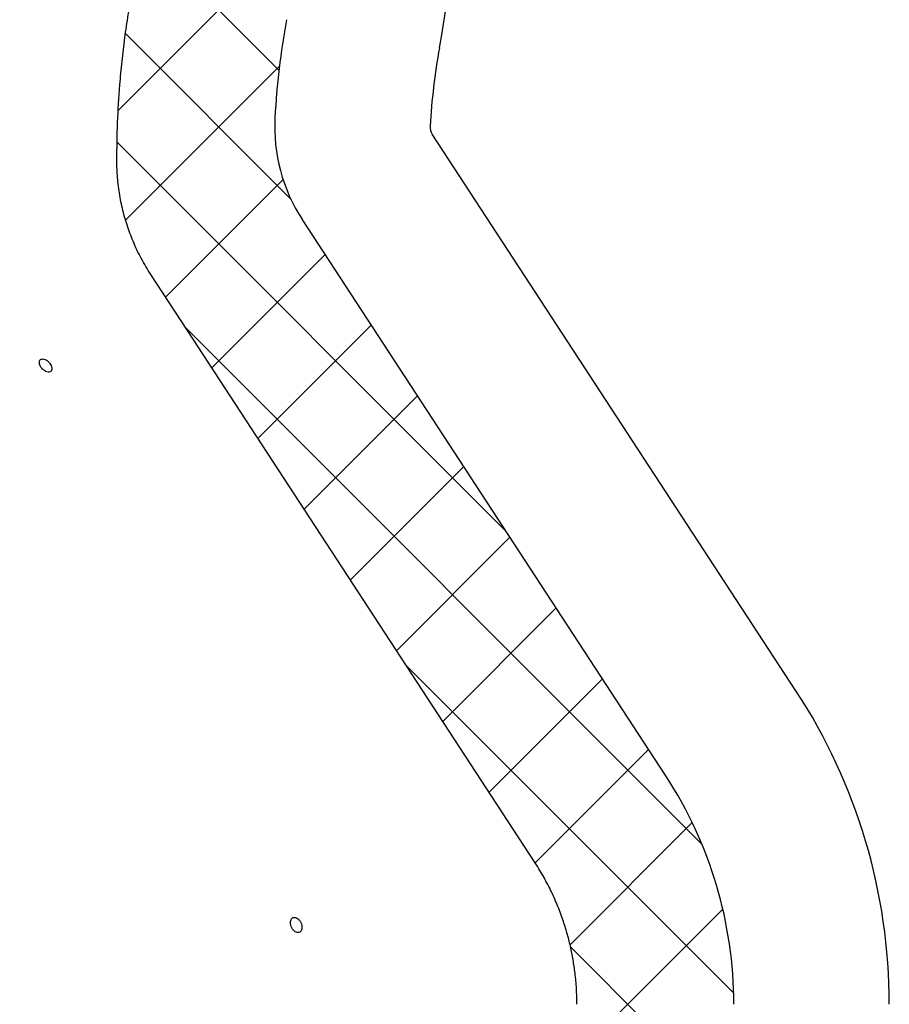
# Model space of a CAD drawing. Header units: millimetres. Extents: x 8 to 862, y 8 to 585.
# Tile 73 of 84: x 753 to 787, y 337 to 375. Entities that reach past the tile are written whole.
import ezdxf

# ---------------------------------------------------------------- set-up
doc = ezdxf.new("R2010")
doc.units = ezdxf.units.MM
doc.layers.add('HATCH', color=3, linetype='Continuous')
doc.layers.add('OUTLINE', color=7, linetype='Continuous', lineweight=25)

msp = doc.modelspace()

# ---------------------------------------------------------------- hatches: boundary and pattern name
at = {"layer": 'HATCH'}
h = msp.add_hatch(dxfattribs=at)
h.set_pattern_fill('NET', color=256, angle=45.0000000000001, style=0)
h.set_pattern_definition([(45.0000000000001, (0, 0), (-2.245064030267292, 2.245064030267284), []), (135.0000000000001, (0, 0), (-2.245064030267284, -2.245064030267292), [])])
edge = h.paths.add_edge_path(flags=0)
edge.add_line((759.4817372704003, 410.8363863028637), (753.4332081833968, 410.8363863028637))
edge.add_line((753.4332081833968, 410.8363863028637), (754.1657116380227, 402.1487576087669))
edge.add_spline(control_points=[(754.1657116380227, 402.1487576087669), (754.217389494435, 401.535847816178), (754.2880032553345, 400.9232839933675), (754.4677884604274, 399.6988608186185), (754.5773644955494, 399.0852584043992), (754.9621079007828, 397.2613479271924), (755.2925244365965, 396.06764615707), (755.6962482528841, 394.8959983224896)], knot_values=[0, 0, 0, 0, 0.2499999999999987, 0.2499999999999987, 0.4999999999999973, 0.4999999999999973, 1, 1, 1, 1], weights=[1, 1, 1, 1, 1, 1, 1, 1], degree=3, periodic=0)
edge.add_spline(control_points=[(755.6962482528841, 394.8959983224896), (756.102232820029, 393.7177895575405), (756.4600894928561, 392.5215668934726), (756.9234564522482, 390.69975308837), (757.0656600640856, 390.0878959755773), (757.3251600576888, 388.8548591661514), (757.4425191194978, 388.2329344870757), (757.9614285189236, 385.1286391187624), (758.1657818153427, 382.6408220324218), (758.1657818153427, 380.1487576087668)], knot_values=[0, 0, 0, 0, 0.2500000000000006, 0.2500000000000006, 0.3750000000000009, 0.3750000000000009, 0.5000000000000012, 0.5000000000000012, 1, 1, 1, 1], weights=[1, 1, 1, 1, 1, 1, 1, 1, 1, 1], degree=3, periodic=0)
edge.add_spline(control_points=[(758.1657818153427, 380.1487576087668), (758.1657818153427, 379.3880109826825), (758.1311317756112, 378.6320228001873), (757.9942360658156, 377.1293292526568), (757.8919868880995, 376.3826243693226), (757.7559399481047, 375.6405608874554)], knot_values=[0, 0, 0, 0, 0.5, 0.5, 1, 1, 1, 1], weights=[1, 1, 1, 1, 1, 1], degree=3, periodic=0)
edge.add_spline(control_points=[(757.7559399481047, 375.6405608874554), (757.5610764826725, 374.577684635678), (757.413366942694, 373.5027918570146), (757.2152191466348, 371.3282180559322), (757.1657671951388, 370.2366292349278), (757.1657671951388, 369.1487576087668)], knot_values=[0, 0, 0, 0, 0.5, 0.5, 1, 1, 1, 1], weights=[1, 1, 1, 1, 1, 1], degree=3, periodic=0)
edge.add_spline(control_points=[(757.1657671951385, 369.1487576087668), (757.1657671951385, 368.7631269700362), (757.1941698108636, 368.3731026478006), (757.3053893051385, 367.6117350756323), (757.3879824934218, 367.2373411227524), (757.6068560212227, 366.5010676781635), (757.7442193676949, 366.1369843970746), (758.07019625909, 365.4335237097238), (758.2578014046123, 365.0953366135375), (758.4700611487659, 364.7707136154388)], knot_values=[0, 0, 0, 0, 0.25, 0.25, 0.5, 0.5, 0.75, 0.75, 1, 1, 1, 1], weights=[1, 1, 1, 1, 1, 1, 1, 1, 1, 1], degree=3, periodic=0)
edge.add_spline(control_points=[(758.4700611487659, 364.7707136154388), (758.938322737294, 364.0545699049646), (759.4065840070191, 363.3384259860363), (759.8748450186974, 362.6222818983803), (764.3200956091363, 355.8238514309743), (768.7653264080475, 349.0254080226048), (773.210554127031, 342.2269626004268)], knot_values=[0.02420180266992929, 0.02420180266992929, 0.02420180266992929, 0.02420180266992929, 0.02676874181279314, 0.02676874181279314, 0.02676874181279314, 0.0511369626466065, 0.0511369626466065, 0.0511369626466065, 0.0511369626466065], weights=[1, 1, 1, 1, 1, 1, 1], degree=3, periodic=0)
edge.add_spline(control_points=[(773.210554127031, 342.2269626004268), (773.4737169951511, 341.824486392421), (773.7064824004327, 341.4054451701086), (774.1114324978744, 340.5343494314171), (774.284443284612, 340.0792153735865), (774.5616650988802, 339.1505723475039), (774.6660507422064, 338.6784175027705), (774.806147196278, 337.7183898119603), (774.8409048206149, 337.2343157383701), (774.8409048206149, 336.7544076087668)], knot_values=[0, 0, 0, 0, 0.25, 0.25, 0.5, 0.5, 0.75, 0.75, 1, 1, 1, 1], weights=[1, 1, 1, 1, 1, 1, 1, 1, 1, 1], degree=3, periodic=0)
edge.add_line((774.8409048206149, 336.7544076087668), (774.8409048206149, 331.8546054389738))
edge.add_spline(control_points=[(774.8409048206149, 331.8546054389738), (774.8409048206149, 331.5986821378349), (774.8018408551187, 331.0928417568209), (774.6873399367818, 330.5986000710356), (774.6105610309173, 330.3544817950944)], knot_values=[0, 0, 0, 0, 0.5, 1, 1, 1, 1], weights=[1, 1, 1, 1, 1], degree=3, periodic=0)
edge.add_line((774.6105610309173, 330.3544817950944), (774.5791095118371, 330.2544817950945))
edge.add_spline(control_points=[(774.5791095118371, 330.2544817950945), (774.533682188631, 330.1100457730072), (774.4992048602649, 329.962441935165), (774.4526840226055, 329.6607441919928), (774.4409032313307, 329.5071124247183), (774.4409032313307, 329.3544076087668)], knot_values=[0, 0, 0, 0, 0.5, 0.5, 1, 1, 1, 1], weights=[1, 1, 1, 1, 1, 1], degree=3, periodic=0)
edge.add_line((774.4409032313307, 329.3544076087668), (774.4409032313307, 236.2372576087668))
edge.add_line((774.4409032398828, 236.2372576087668), (774.4408997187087, 234.0372576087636))
edge.add_line((774.4408976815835, 234.0372576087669), (774.4408976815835, 223.3593563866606))
edge.add_spline(control_points=[(774.4408976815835, 223.3593563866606), (774.4408976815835, 223.1778929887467), (774.460870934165, 222.9966748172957), (774.5378881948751, 222.6468856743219), (774.5947764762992, 222.4769498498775), (774.6707868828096, 222.3121730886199)], knot_values=[0, 0, 0, 0, 0.5, 0.5, 1, 1, 1, 1], weights=[1, 1, 1, 1, 1, 1], degree=3, periodic=0)
edge.add_arc((772.9908971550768, 221.5372576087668), 1.850004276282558, -7.958078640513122e-13, 24.763379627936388, ccw=False)
edge.add_line((774.8409048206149, 221.5372576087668), (774.8409048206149, 216.0372576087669))
edge.add_spline(control_points=[(774.8409048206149, 216.0372576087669), (774.8409048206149, 214.988409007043), (774.8065654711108, 213.9378292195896), (774.7026930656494, 212.3593196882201), (774.6593345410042, 211.8327095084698), (774.5549163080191, 210.7785967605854), (774.4937152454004, 210.2501549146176), (774.1451237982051, 207.6225628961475), (773.7304576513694, 205.5605679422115), (773.1847217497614, 203.5372576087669)], knot_values=[0, 0, 0, 0, 0.2499999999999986, 0.2499999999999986, 0.3749999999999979, 0.3749999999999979, 0.4999999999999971, 0.4999999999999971, 1, 1, 1, 1], weights=[1, 1, 1, 1, 1, 1, 1, 1, 1, 1], degree=3, periodic=0)
edge.add_line((773.1847217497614, 203.5372576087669), (779.4542653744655, 201.2553386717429))
edge.add_arc((702.8728996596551, 216.0372576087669), 77.99494023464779, 349.0749889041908, 360.0000000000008)
edge.add_line((780.867839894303, 216.0372576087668), (780.867839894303, 221.5372576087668))
edge.add_arc((772.9910449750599, 221.5372576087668), 7.876794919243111, 0, 13.55987496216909)
edge.add_arc((786.9410449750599, 224.901778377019), 6.473205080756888, 180, 193.5598749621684, ccw=False)
edge.add_line((780.467839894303, 224.901778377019), (780.467839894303, 328.1343903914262))
edge.add_arc((786.9410449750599, 328.1343903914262), 6.47320508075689, 167.7261922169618, 180, ccw=False)
edge.add_arc((769.8410449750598, 331.8546054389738), 11.02679491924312, 347.7261922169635, 360.0000000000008)
edge.add_line((780.867839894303, 331.8546054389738), (780.867839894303, 336.7544076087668))
edge.add_arc((764.8410449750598, 336.7544076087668), 16.02679491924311, 0, 33.17893172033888)
edge.add_line((778.2549210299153, 345.5251592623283), (764.2834465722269, 366.8929546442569))
edge.add_arc((769.7012965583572, 370.4354517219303), 6.473205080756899, 176.8613179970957, 213.1789317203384, ccw=False)
edge.add_arc((793.1660449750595, 369.1487576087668), 29.97320508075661, 169.6111421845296, 176.8613179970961, ccw=False)
edge.add_arc((733.1660449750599, 380.1487576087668), 31.02679491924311, 349.611142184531, 360.0000000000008)
edge.add_arc((712.8977657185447, 380.1487576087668), 51.2950741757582, 0, 19.01249060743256)
edge.add_arc((784.0599780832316, 404.6692264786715), 23.97320508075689, 184.819422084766, 199.0124906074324, ccw=False)
edge.add_line((760.1715317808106, 402.6551025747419), (759.4817372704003, 410.8363863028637))

# ---------------------------------------------------------------- linework, layer by layer
at = {"layer": 'OUTLINE'}
for p, q in [((783.2542884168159, 348.7940299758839), (769.2828143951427, 370.1618257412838)), ((778.2549208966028, 345.5251585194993), (764.2834468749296, 366.8929580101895))]:
    msp.add_line(p, q, dxfattribs=at)
at = {"layer": 'OUTLINE', "flags": 128}
msp.add_lwpolyline([(773.2105537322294, 342.2269615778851), (759.8748452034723, 362.6222852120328), (758.4700610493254, 364.7707122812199)], dxfattribs=at)
at = {"layer": 'OUTLINE'}
for centre, radius, start, end in [((733.1660449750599, 380.1487576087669), 36.99999999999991, 349.611142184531, 0), ((793.1660449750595, 369.1487576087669), 29.97320508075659, 169.6111421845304, 176.8613179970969), ((793.1660449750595, 369.1487576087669), 23.99999999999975, 169.6111421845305, 176.8613179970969), ((769.7012965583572, 370.4354517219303), 6.473205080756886, 176.8613179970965, 213.1789317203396), ((769.7012965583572, 370.4354517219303), 0.500000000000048, 176.8613179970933, 213.178931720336), ((764.8410449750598, 336.7544076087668), 22, 0, 33.17893172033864), ((764.8410449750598, 336.7544076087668), 16.02679491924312, 0, 33.17893172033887)]:
    msp.add_arc(centre, radius, start, end, dxfattribs=at)
for points, knots in [([(757.1657670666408, 369.1487553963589), (757.1714021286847, 369.6333946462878), (757.1826814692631, 370.6034658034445), (757.262829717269, 371.8725552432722), (757.3636415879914, 372.955442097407), (757.470939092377, 373.8530600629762), (757.5991215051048, 374.7487527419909), (757.7036672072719, 375.3432893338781), (757.7559401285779, 375.6405580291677)], [0, 0, 0, 0, 0.2227323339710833, 0.4458289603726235, 0.5841973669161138, 0.7225651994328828, 0.8612824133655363, 1, 1, 1, 1]), ([(758.4700610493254, 364.7707122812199), (758.3435115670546, 364.975741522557), (758.0893649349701, 365.3874973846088), (757.7895497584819, 366.027425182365), (757.549507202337, 366.6706692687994), (757.368176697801, 367.3179585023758), (757.2417483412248, 367.9844770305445), (757.1755683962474, 368.5989454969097), (757.1686346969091, 368.98789441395), (757.1657670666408, 369.148755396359)], [0, 0, 0, 0, 0.1559685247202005, 0.3132282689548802, 0.4567885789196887, 0.6003493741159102, 0.7480809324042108, 0.8958116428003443, 1, 1, 1, 1]), ([(754.3611361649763, 361.1007946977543), (754.3880477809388, 361.0827168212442), (754.4418729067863, 361.0465597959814), (754.5233599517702, 361.0234998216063), (754.5936314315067, 361.0274395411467), (754.6455323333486, 361.0596835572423), (754.6731888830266, 361.116196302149), (754.6736411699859, 361.1909551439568), (754.6468281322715, 361.2756538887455), (754.5957467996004, 361.3607658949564), (754.5261430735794, 361.4365674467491), (754.445833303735, 361.4943706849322), (754.3637898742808, 361.5275666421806), (754.2891666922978, 361.5323991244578), (754.2303199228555, 361.5083596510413), (754.1939081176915, 361.458217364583), (754.1841418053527, 361.3877351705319), (754.2022377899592, 361.3047871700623), (754.2463728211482, 361.2191379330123), (754.3032143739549, 361.1488464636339), (754.3449958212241, 361.1141846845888), (754.3611361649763, 361.1007946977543)], [0, 0, 0, 0, 0.05363157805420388, 0.1072669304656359, 0.1608311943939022, 0.214360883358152, 0.2679446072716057, 0.321637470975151, 0.3754201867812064, 0.4292360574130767, 0.4830231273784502, 0.5367464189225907, 0.5904048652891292, 0.644019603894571, 0.6976163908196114, 0.7512214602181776, 0.8048593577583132, 0.858553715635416, 0.9123195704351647, 0.9661286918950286, 0.9999999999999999, 0.9999999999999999, 0.9999999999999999, 0.9999999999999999]), ([(774.8409046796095, 336.7544058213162), (774.8374685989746, 336.953596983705), (774.8305841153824, 337.3526936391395), (774.7771800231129, 337.9242311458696), (774.697800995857, 338.4674257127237), (774.5942017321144, 338.9826933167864), (774.4632516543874, 339.4936890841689), (774.2960928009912, 340.0268553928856), (774.088349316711, 340.5771685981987), (773.8331900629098, 341.1429082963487), (773.5440836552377, 341.6960763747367), (773.3217302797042, 342.0499999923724), (773.2105537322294, 342.2269615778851)], [0, 0, 0, 0, 0.1031929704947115, 0.2067560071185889, 0.2971475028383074, 0.387539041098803, 0.4789406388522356, 0.5703421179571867, 0.6769226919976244, 0.7835028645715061, 0.8917515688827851, 1, 1, 1, 1]), ([(763.9854413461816, 339.5616989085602), (764.0093594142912, 339.5456159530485), (764.0572027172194, 339.5134452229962), (764.131227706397, 339.503724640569), (764.1964195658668, 339.5248541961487), (764.2463612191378, 339.5765366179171), (764.2754292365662, 339.6527746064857), (764.2799593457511, 339.746119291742), (764.2584565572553, 339.8467165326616), (764.2125370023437, 339.9429776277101), (764.1475258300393, 340.0228530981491), (764.0720351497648, 340.0763078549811), (763.995920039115, 340.0976743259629), (763.927840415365, 340.0861321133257), (763.8742316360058, 340.0440643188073), (763.8398754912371, 339.9756619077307), (763.8284901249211, 339.8870547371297), (763.84214946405, 339.7870209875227), (763.8803086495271, 339.6878569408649), (763.9315803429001, 339.6101749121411), (763.9703310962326, 339.5752984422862), (763.9854413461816, 339.5616989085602)], [0, 0, 0, 0, 0.05252519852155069, 0.1050661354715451, 0.1573000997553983, 0.2096027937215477, 0.262474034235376, 0.3162614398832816, 0.3710299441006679, 0.4264424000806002, 0.481754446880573, 0.5361258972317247, 0.5891256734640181, 0.6410690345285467, 0.6928364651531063, 0.7453640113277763, 0.7991754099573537, 0.8541509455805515, 0.9096232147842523, 0.9647589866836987, 0.9999999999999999, 0.9999999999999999, 0.9999999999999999, 0.9999999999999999])]:
    msp.add_open_spline(points, degree=3, knots=knots, dxfattribs=at)

doc.saveas('drawing.dxf')
